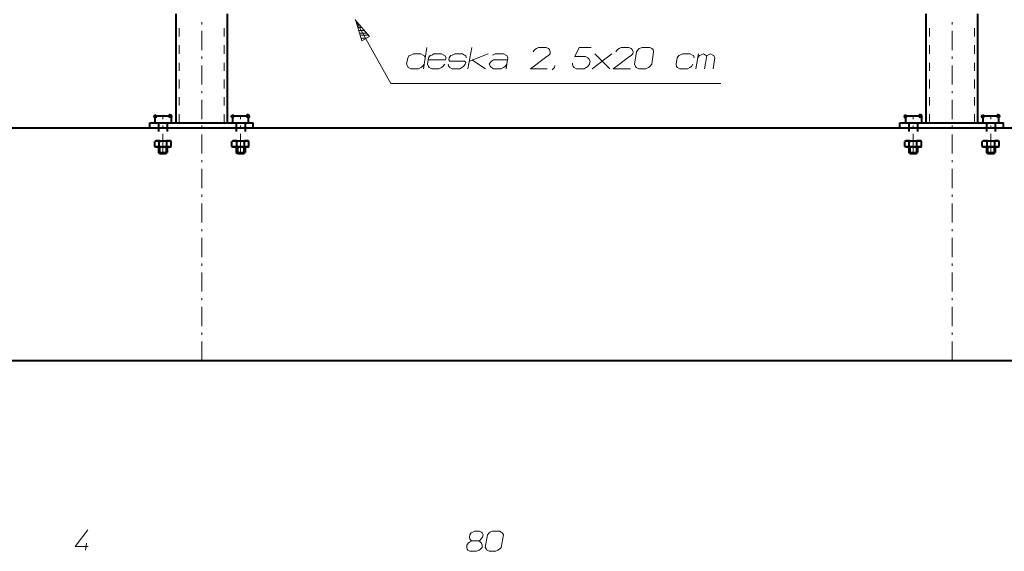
# Model space of a CAD drawing. Header units: millimetres. Extents: x 5545 to 136428, y -146986 to -36607.
# Tile 51 of 105: x 45730 to 46201, y -55738 to -55483. Entities that reach past the tile are written whole.
import ezdxf

# ---------------------------------------------------------------- set-up
doc = ezdxf.new("R2010")
doc.units = ezdxf.units.MM
doc.header["$LTSCALE"] = 8
doc.layers.add('1', color=7, linetype='Continuous')

msp = doc.modelspace()

# ---------------------------------------------------------------- hatches: boundary and pattern name
h = msp.add_hatch(color=7)
h.dxf.hatch_style = 2
h.paths.add_polyline_path([(45793.607, -55528.877), (45794.655, -55528.615), (45795.44, -55529.401), (45795.178, -55530.449), (45794.916, -55530.449), (45793.869, -55530.71), (45793.345, -55529.925), (45793.607, -55529.139)])
h = msp.add_hatch(color=7)
h.dxf.hatch_style = 2
h.paths.add_polyline_path([(45802.251, -55528.877), (45802.513, -55529.925), (45801.727, -55530.449), (45800.941, -55530.187), (45800.679, -55530.187), (45800.417, -55529.139), (45801.203, -55528.353), (45802.251, -55528.615)])
h = msp.add_hatch(color=7)
h.dxf.hatch_style = 2
h.paths.add_polyline_path([(45802.513, -55529.139), (45802.775, -55529.925), (45802.251, -55530.71), (45801.203, -55530.449), (45800.941, -55530.449), (45800.679, -55529.401), (45801.465, -55528.615), (45802.513, -55528.877)])
h = msp.add_hatch(color=7)
h.dxf.hatch_style = 2
h.paths.add_polyline_path([(45830.802, -55528.877), (45831.85, -55528.615), (45832.374, -55529.401), (45832.112, -55530.449), (45831.064, -55530.71), (45830.278, -55529.925), (45830.54, -55529.139)])
h = msp.add_hatch(color=7)
h.dxf.hatch_style = 2
h.paths.add_polyline_path([(45839.446, -55528.877), (45839.708, -55529.925), (45838.922, -55530.449), (45837.874, -55530.187), (45837.612, -55529.139), (45838.398, -55528.353), (45839.446, -55528.615)])
h = msp.add_hatch(color=7)
h.dxf.hatch_style = 2
h.paths.add_polyline_path([(45839.708, -55529.139), (45839.97, -55529.925), (45839.184, -55530.71), (45838.136, -55530.449), (45837.874, -55529.401), (45838.66, -55528.615), (45839.708, -55528.877)])
h = msp.add_hatch(color=7)
h.dxf.hatch_style = 2
h.paths.add_polyline_path([(46152.461, -55528.877), (46153.509, -55528.615), (46154.295, -55529.401), (46154.033, -55530.449), (46153.771, -55530.449), (46152.723, -55530.71), (46152.199, -55529.925), (46152.461, -55529.139)])
h = msp.add_hatch(color=7)
h.dxf.hatch_style = 2
h.paths.add_polyline_path([(46161.105, -55528.877), (46161.367, -55529.925), (46160.581, -55530.449), (46159.795, -55530.187), (46159.533, -55530.187), (46159.272, -55529.139), (46160.057, -55528.353), (46161.105, -55528.615)])
h = msp.add_hatch(color=7)
h.dxf.hatch_style = 2
h.paths.add_polyline_path([(46161.367, -55529.139), (46161.629, -55529.925), (46161.105, -55530.71), (46160.057, -55530.449), (46159.795, -55530.449), (46159.533, -55529.401), (46160.319, -55528.615), (46161.367, -55528.877)])
h = msp.add_hatch(color=7)
h.dxf.hatch_style = 2
h.paths.add_polyline_path([(46189.656, -55528.877), (46190.704, -55528.615), (46191.228, -55529.401), (46190.966, -55530.449), (46189.918, -55530.71), (46189.132, -55529.925), (46189.394, -55529.139)])
h = msp.add_hatch(color=7)
h.dxf.hatch_style = 2
h.paths.add_polyline_path([(46198.3, -55528.877), (46198.562, -55529.925), (46197.776, -55530.449), (46196.729, -55530.187), (46196.467, -55529.139), (46197.252, -55528.353), (46198.3, -55528.615)])
h = msp.add_hatch(color=7)
h.dxf.hatch_style = 2
h.paths.add_polyline_path([(46198.562, -55529.139), (46198.824, -55529.925), (46198.038, -55530.71), (46197.252, -55530.449), (46196.991, -55530.449), (46196.729, -55529.401), (46197.514, -55528.615), (46198.562, -55528.877)])

# ---------------------------------------------------------------- linework, layer by layer
at = {"layer": '1', "color": 7, "lineweight": 40}
for points in [[(45804.346, -55532.806), (45804.346, -55480.68)], [(45828.968, -55532.806), (45828.968, -55480.68)], [(46163.201, -55532.806), (46163.201, -55480.68)], [(46187.823, -55532.806), (46187.823, -55480.68)], [(45794.131, -55529.663), (45794.131, -55529.925)], [(45794.131, -55529.925), (45794.131, -55532.806)], [(45794.655, -55529.663), (45794.393, -55529.663)], [(45794.655, -55529.401), (45801.465, -55529.401)], [(45794.655, -55529.401), (45794.655, -55529.663)], [(45801.727, -55529.663), (45801.465, -55529.663)], [(45801.989, -55529.925), (45801.989, -55529.663)], [(45801.989, -55529.925), (45801.989, -55532.806)], [(45831.326, -55529.663), (45831.326, -55529.925)], [(45831.326, -55529.925), (45831.326, -55532.806)], [(45831.85, -55529.401), (45831.588, -55529.663)], [(45831.85, -55529.401), (45838.66, -55529.401)], [(45838.922, -55529.663), (45838.66, -55529.663)], [(45838.922, -55529.925), (45838.922, -55529.663)], [(45838.922, -55529.925), (45838.922, -55532.806)], [(46153.509, -55529.663), (46153.247, -55529.663)], [(46153.247, -55529.663), (46153.247, -55529.925)], [(46153.247, -55529.925), (46153.247, -55532.806)], [(46153.509, -55529.401), (46160.319, -55529.401)], [(46153.509, -55529.401), (46153.509, -55529.663)], [(46160.581, -55529.663), (46160.319, -55529.663)], [(46160.843, -55529.925), (46160.843, -55529.663)], [(46160.843, -55529.925), (46160.843, -55532.806)], [(46190.18, -55529.663), (46190.18, -55529.925)], [(46190.18, -55529.925), (46190.18, -55532.806)], [(46190.704, -55529.401), (46190.442, -55529.663)], [(46190.704, -55529.401), (46197.514, -55529.401)], [(46197.776, -55529.663), (46197.514, -55529.663)], [(46197.776, -55529.925), (46197.776, -55529.663)], [(46197.776, -55529.925), (46197.776, -55532.806)], [(45389.175, -55535.163), (46592.516, -55535.163)], [(45791.773, -55535.163), (45791.773, -55532.806)], [(45791.773, -55532.806), (45841.279, -55532.806)], [(45791.773, -55535.163), (45841.279, -55535.163)], [(45794.131, -55532.806), (45801.989, -55532.806)], [(45795.964, -55532.806), (45795.964, -55536.997)], [(45800.155, -55532.806), (45800.155, -55536.997)], [(45831.326, -55532.806), (45838.922, -55532.806)], [(45833.159, -55532.806), (45833.159, -55536.997)], [(45837.35, -55532.806), (45837.35, -55536.997)], [(45841.279, -55535.163), (45841.279, -55532.806)], [(46150.628, -55535.163), (46150.628, -55532.806)], [(46150.628, -55532.806), (46200.134, -55532.806)], [(46150.628, -55535.163), (46200.134, -55535.163)], [(46153.247, -55532.806), (46160.843, -55532.806)], [(46154.819, -55532.806), (46154.819, -55536.997)], [(46159.01, -55532.806), (46159.01, -55536.997)], [(46190.18, -55532.806), (46197.776, -55532.806)], [(46192.014, -55532.806), (46192.014, -55536.997)], [(46196.205, -55532.806), (46196.205, -55536.997)], [(46200.134, -55535.163), (46200.134, -55532.806)], [(45794.655, -55541.45), (45794.131, -55541.712)], [(45794.655, -55541.45), (45794.131, -55541.712)], [(45794.131, -55544.069), (45794.131, -55541.712)], [(45794.655, -55544.331), (45794.131, -55544.069)], [(45794.131, -55544.069), (45794.655, -55544.331)], [(45795.178, -55541.45), (45794.655, -55541.45)], [(45794.655, -55541.45), (45801.465, -55541.45)], [(45794.655, -55544.331), (45795.178, -55544.331)], [(45801.465, -55544.331), (45794.655, -55544.331)], [(45795.702, -55541.45), (45795.178, -55541.45)], [(45795.178, -55544.331), (45795.702, -55544.331)], [(45796.226, -55541.712), (45795.702, -55541.45)], [(45795.702, -55544.331), (45796.226, -55544.069)], [(45795.964, -55540.926), (45795.964, -55541.712)], [(45795.964, -55544.069), (45795.964, -55546.951)], [(45796.226, -55544.069), (45796.226, -55541.712)], [(45796.75, -55541.712), (45796.226, -55541.712)], [(45796.226, -55544.069), (45796.75, -55544.331)], [(45796.488, -55544.069), (45796.488, -55547.474)], [(45798.06, -55541.45), (45796.75, -55541.712)], [(45796.75, -55544.331), (45798.06, -55544.331)], [(45799.631, -55541.712), (45798.06, -55541.45)], [(45798.06, -55544.331), (45799.631, -55544.331)], [(45799.893, -55541.712), (45799.631, -55541.712)], [(45799.631, -55544.069), (45799.631, -55547.474)], [(45799.631, -55544.331), (45799.893, -55544.069)], [(45800.417, -55541.45), (45799.893, -55541.712)], [(45799.893, -55544.069), (45799.893, -55541.712)], [(45799.893, -55544.069), (45800.417, -55544.331)], [(45800.155, -55540.926), (45800.155, -55541.712)], [(45800.155, -55544.069), (45800.155, -55546.951)], [(45800.941, -55541.45), (45800.417, -55541.45)], [(45800.417, -55544.331), (45800.941, -55544.331)], [(45801.727, -55541.45), (45800.941, -55541.45)], [(45800.941, -55544.331), (45801.727, -55544.331)], [(45801.465, -55541.45), (45801.989, -55541.712)], [(45801.465, -55544.331), (45801.989, -55544.069)], [(45801.989, -55541.712), (45801.727, -55541.45)], [(45801.727, -55544.331), (45801.989, -55544.069)], [(45801.989, -55544.069), (45801.989, -55541.712)], [(45831.588, -55541.45), (45831.064, -55541.712)], [(45831.588, -55541.45), (45831.064, -55541.712)], [(45831.064, -55544.069), (45831.064, -55541.712)], [(45831.588, -55544.331), (45831.064, -55544.069)], [(45831.064, -55544.069), (45831.588, -55544.331)], [(45832.112, -55541.45), (45831.588, -55541.45)], [(45831.588, -55541.45), (45838.66, -55541.45)], [(45831.588, -55544.331), (45832.112, -55544.331)], [(45838.66, -55544.331), (45831.588, -55544.331)], [(45832.897, -55541.45), (45832.112, -55541.45)], [(45832.112, -55544.331), (45832.897, -55544.331)], [(45833.421, -55541.712), (45832.897, -55541.45)], [(45832.897, -55544.331), (45833.421, -55544.069)], [(45833.159, -55540.926), (45833.159, -55541.712)], [(45833.159, -55544.069), (45833.159, -55546.951)], [(45833.421, -55544.069), (45833.421, -55541.712)], [(45833.683, -55541.712), (45833.421, -55541.712)], [(45833.421, -55544.069), (45833.683, -55544.331)], [(45835.255, -55541.45), (45833.683, -55541.712)], [(45833.683, -55544.069), (45833.683, -55547.474)], [(45833.683, -55544.331), (45835.255, -55544.331)], [(45836.565, -55541.712), (45835.255, -55541.45)], [(45835.255, -55544.331), (45836.565, -55544.331)], [(45837.088, -55541.712), (45836.565, -55541.712)], [(45836.565, -55544.331), (45837.088, -55544.069)], [(45836.826, -55544.069), (45836.826, -55547.474)], [(45837.612, -55541.45), (45837.088, -55541.712)], [(45837.088, -55544.069), (45837.088, -55541.712)], [(45837.088, -55544.069), (45837.612, -55544.331)], [(45837.35, -55540.926), (45837.35, -55541.712)], [(45837.35, -55544.069), (45837.35, -55546.951)], [(45838.136, -55541.45), (45837.612, -55541.45)], [(45837.612, -55544.331), (45838.136, -55544.331)], [(45838.922, -55541.45), (45838.136, -55541.45)], [(45838.136, -55544.331), (45838.922, -55544.331)], [(45838.66, -55541.45), (45839.184, -55541.712)], [(45838.66, -55544.331), (45839.184, -55544.069)], [(45839.184, -55541.712), (45838.922, -55541.45)], [(45838.922, -55544.331), (45839.184, -55544.069)], [(45839.184, -55544.069), (45839.184, -55541.712)], [(46153.509, -55541.45), (46152.985, -55541.712)], [(46153.509, -55541.45), (46152.985, -55541.712)], [(46152.985, -55544.069), (46152.985, -55541.712)], [(46153.509, -55544.331), (46152.985, -55544.069)], [(46152.985, -55544.069), (46153.509, -55544.331)], [(46154.033, -55541.45), (46153.509, -55541.45)], [(46153.509, -55541.45), (46160.319, -55541.45)], [(46153.509, -55544.331), (46154.033, -55544.331)], [(46160.319, -55544.331), (46153.509, -55544.331)], [(46154.557, -55541.45), (46154.033, -55541.45)], [(46154.033, -55544.331), (46154.557, -55544.331)], [(46155.081, -55541.712), (46154.557, -55541.45)], [(46154.557, -55544.331), (46155.081, -55544.069)], [(46154.819, -55540.926), (46154.819, -55541.712)], [(46154.819, -55544.069), (46154.819, -55546.951)], [(46155.081, -55544.069), (46155.081, -55541.712)], [(46155.604, -55541.712), (46155.081, -55541.712)], [(46155.081, -55544.069), (46155.604, -55544.331)], [(46155.342, -55544.069), (46155.342, -55547.474)], [(46156.914, -55541.45), (46155.604, -55541.712)], [(46155.604, -55544.331), (46156.914, -55544.331)], [(46158.486, -55541.712), (46156.914, -55541.45)], [(46156.914, -55544.331), (46158.486, -55544.331)], [(46158.748, -55541.712), (46158.486, -55541.712)], [(46158.486, -55544.069), (46158.486, -55547.474)], [(46158.486, -55544.331), (46158.748, -55544.069)], [(46159.272, -55541.45), (46158.748, -55541.712)], [(46158.748, -55544.069), (46158.748, -55541.712)], [(46158.748, -55544.069), (46159.272, -55544.331)], [(46159.01, -55540.926), (46159.01, -55541.712)], [(46159.01, -55544.069), (46159.01, -55546.951)], [(46160.057, -55541.45), (46159.272, -55541.45)], [(46159.272, -55544.331), (46160.057, -55544.331)], [(46160.581, -55541.45), (46160.057, -55541.45)], [(46160.057, -55544.331), (46160.581, -55544.331)], [(46160.319, -55541.45), (46160.843, -55541.712)], [(46160.319, -55544.331), (46160.843, -55544.069)], [(46160.843, -55541.712), (46160.581, -55541.45)], [(46160.581, -55544.331), (46160.843, -55544.069)], [(46160.843, -55544.069), (46160.843, -55541.712)], [(46190.442, -55541.45), (46189.918, -55541.712)], [(46190.442, -55541.45), (46189.918, -55541.712)], [(46189.918, -55544.069), (46189.918, -55541.712)], [(46190.442, -55544.331), (46189.918, -55544.069)], [(46189.918, -55544.069), (46190.442, -55544.331)], [(46190.966, -55541.45), (46190.442, -55541.45)], [(46190.442, -55541.45), (46197.514, -55541.45)], [(46190.442, -55544.331), (46190.966, -55544.331)], [(46197.514, -55544.331), (46190.442, -55544.331)], [(46191.752, -55541.45), (46190.966, -55541.45)], [(46190.966, -55544.331), (46191.752, -55544.331)], [(46192.276, -55541.712), (46191.752, -55541.45)], [(46191.752, -55544.331), (46192.276, -55544.069)], [(46192.014, -55540.926), (46192.014, -55541.712)], [(46192.014, -55544.069), (46192.014, -55546.951)], [(46192.276, -55544.069), (46192.276, -55541.712)], [(46192.538, -55541.712), (46192.276, -55541.712)], [(46192.276, -55544.069), (46192.538, -55544.331)], [(46194.109, -55541.45), (46192.538, -55541.712)], [(46192.538, -55544.069), (46192.538, -55547.474)], [(46192.538, -55544.331), (46194.109, -55544.331)], [(46195.419, -55541.712), (46194.109, -55541.45)], [(46194.109, -55544.331), (46195.419, -55544.331)], [(46195.943, -55541.712), (46195.419, -55541.712)], [(46195.419, -55544.331), (46195.943, -55544.069)], [(46195.681, -55544.069), (46195.681, -55547.474)], [(46196.467, -55541.45), (46195.943, -55541.712)], [(46195.943, -55544.069), (46195.943, -55541.712)], [(46195.943, -55544.069), (46196.467, -55544.331)], [(46196.205, -55540.926), (46196.205, -55541.712)], [(46196.205, -55544.069), (46196.205, -55546.951)], [(46196.991, -55541.45), (46196.467, -55541.45)], [(46196.467, -55544.331), (46196.991, -55544.331)], [(46197.776, -55541.45), (46196.991, -55541.45)], [(46196.991, -55544.331), (46197.776, -55544.331)], [(46197.514, -55541.45), (46198.038, -55541.712)], [(46197.514, -55544.331), (46198.038, -55544.069)], [(46198.038, -55541.712), (46197.776, -55541.45)], [(46197.776, -55544.331), (46198.038, -55544.069)], [(46198.038, -55544.069), (46198.038, -55541.712)], [(45795.964, -55546.951), (45800.155, -55546.951)], [(45796.488, -55547.474), (45795.964, -55546.951)], [(45796.488, -55547.474), (45799.631, -55547.474)], [(45799.631, -55547.474), (45800.155, -55546.951)], [(45833.159, -55546.951), (45837.35, -55546.951)], [(45833.683, -55547.474), (45833.159, -55546.951)], [(45833.683, -55547.474), (45836.826, -55547.474)], [(45836.826, -55547.474), (45837.35, -55546.951)], [(46154.819, -55546.951), (46159.01, -55546.951)], [(46155.342, -55547.474), (46154.819, -55546.951)], [(46155.342, -55547.474), (46158.486, -55547.474)], [(46158.486, -55547.474), (46159.01, -55546.951)], [(46192.014, -55546.951), (46196.205, -55546.951)], [(46192.538, -55547.474), (46192.014, -55546.951)], [(46192.538, -55547.474), (46195.681, -55547.474)], [(46195.681, -55547.474), (46196.205, -55546.951)], [(45389.175, -55646.487), (46592.516, -55646.487)]]:
    msp.add_lwpolyline(points, dxfattribs=at)
at = {"layer": '1', "color": 7, "lineweight": 5}
for points in [[(45890, -55483.562), (45890.262, -55483.562)], [(45896.81, -55491.42), (45890, -55483.562)], [(45890, -55483.562), (45907.026, -55513.946)], [(45890.262, -55483.562), (45893.143, -55493.515)], [(45816.657, -55485.657), (45816.657, -55484.609)], [(45816.657, -55497.968), (45816.657, -55488.8)], [(45890.524, -55484.871), (45891.309, -55484.871)], [(45890.786, -55485.919), (45892.357, -55485.919)], [(45891.309, -55487.229), (45893.405, -55487.229)], [(45891.571, -55488.539), (45894.453, -55488.539)], [(46175.512, -55485.657), (46175.512, -55484.609)], [(46175.512, -55497.968), (46175.512, -55488.8)], [(45892.095, -55489.848), (45895.5, -55489.848)], [(45892.357, -55490.896), (45896.548, -55490.896)], [(45892.881, -55492.206), (45895.5, -55492.206)], [(45893.143, -55493.515), (45896.81, -55491.42)], [(45816.657, -55502.159), (45816.657, -55501.112)], [(46175.512, -55502.159), (46175.512, -55501.112)], [(45816.657, -55514.47), (45816.657, -55505.303)], [(46175.512, -55514.47), (46175.512, -55505.303)], [(45907.026, -55513.946), (46064.974, -55513.946)], [(45816.657, -55518.661), (45816.657, -55517.614)], [(45816.657, -55530.972), (45816.657, -55521.805)], [(46175.512, -55518.661), (46175.512, -55517.614)], [(46175.512, -55530.972), (46175.512, -55521.805)], [(45798.06, -55530.972), (45798.06, -55529.401)], [(45835.255, -55530.972), (45835.255, -55529.401)], [(46156.914, -55530.972), (46156.914, -55529.401)], [(46194.109, -55530.972), (46194.109, -55529.401)], [(45798.06, -55534.901), (45798.06, -55534.116)], [(45816.657, -55535.163), (45816.657, -55534.116)], [(45835.255, -55534.901), (45835.255, -55534.116)], [(46156.914, -55534.901), (46156.914, -55534.116)], [(46175.512, -55535.163), (46175.512, -55534.116)], [(46194.109, -55534.901), (46194.109, -55534.116)], [(45798.06, -55547.474), (45798.06, -55538.045)], [(45816.657, -55547.474), (45816.657, -55538.307)], [(45835.255, -55547.474), (45835.255, -55538.045)], [(46156.914, -55547.474), (46156.914, -55538.045)], [(46175.512, -55547.474), (46175.512, -55538.307)], [(46194.109, -55547.474), (46194.109, -55538.045)], [(45816.657, -55551.665), (45816.657, -55550.618)], [(45816.657, -55563.977), (45816.657, -55554.809)], [(46175.512, -55551.665), (46175.512, -55550.618)], [(46175.512, -55563.977), (46175.512, -55554.809)], [(45816.657, -55568.168), (45816.657, -55567.12)], [(46175.512, -55568.168), (46175.512, -55567.12)], [(45816.657, -55580.479), (45816.657, -55571.311)], [(46175.512, -55580.479), (46175.512, -55571.311)], [(45816.657, -55584.67), (45816.657, -55583.622)], [(45816.657, -55596.981), (45816.657, -55587.813)], [(46175.512, -55584.67), (46175.512, -55583.622)], [(46175.512, -55596.981), (46175.512, -55587.813)], [(45816.657, -55601.172), (45816.657, -55600.124)], [(46175.512, -55601.172), (46175.512, -55600.124)], [(45816.657, -55613.483), (45816.657, -55604.315)], [(46175.512, -55613.483), (46175.512, -55604.315)], [(45816.657, -55617.674), (45816.657, -55616.626)], [(46175.512, -55617.674), (46175.512, -55616.626)], [(45816.657, -55629.985), (45816.657, -55620.817)], [(46175.512, -55629.985), (46175.512, -55620.817)], [(45816.657, -55634.176), (45816.657, -55633.128)], [(46175.512, -55634.176), (46175.512, -55633.128)], [(45816.657, -55646.487), (45816.657, -55637.319)], [(46175.512, -55646.487), (46175.512, -55637.319)]]:
    msp.add_lwpolyline(points, dxfattribs=at)
at = {"layer": '1', "color": 7, "lineweight": 18}
for points in [[(45805.918, -55491.42), (45805.918, -55487.491)], [(45827.397, -55491.42), (45827.397, -55487.491)], [(46164.772, -55491.42), (46164.772, -55487.491)], [(46186.251, -55491.42), (46186.251, -55487.491)], [(45805.918, -55499.802), (45805.918, -55495.611)], [(45827.397, -55499.802), (45827.397, -55495.611)], [(45922.742, -55506.874), (45924.314, -55496.659)], [(45943.959, -55506.874), (45945.792, -55496.659)], [(45975.915, -55497.706), (45975.129, -55498.754)], [(45976.701, -55497.182), (45975.915, -55497.706)], [(45977.749, -55496.659), (45976.701, -55497.182)], [(45981.416, -55496.659), (45977.749, -55496.659)], [(45982.464, -55497.182), (45981.416, -55496.659)], [(45982.988, -55497.706), (45982.464, -55497.182)], [(45983.25, -55498.754), (45982.988, -55497.706)], [(45995.037, -55501.112), (45997.132, -55496.659)], [(45997.132, -55496.659), (46002.895, -55496.659)], [(46015.468, -55497.706), (46014.682, -55498.754)], [(46016.254, -55497.182), (46015.468, -55497.706)], [(46017.301, -55496.659), (46016.254, -55497.182)], [(46020.969, -55496.659), (46017.301, -55496.659)], [(46022.016, -55497.182), (46020.969, -55496.659)], [(46022.54, -55497.706), (46022.016, -55497.182)], [(46023.064, -55498.754), (46022.54, -55497.706)], [(46025.421, -55497.706), (46024.636, -55498.754)], [(46025.945, -55497.182), (46025.421, -55497.706)], [(46027.255, -55496.659), (46025.945, -55497.182)], [(46030.922, -55496.659), (46027.255, -55496.659)], [(46031.97, -55497.182), (46030.922, -55496.659)], [(46032.494, -55497.706), (46031.97, -55497.182)], [(46032.756, -55498.754), (46032.494, -55497.706)], [(46164.772, -55499.802), (46164.772, -55495.611)], [(46186.251, -55499.802), (46186.251, -55495.611)], [(45915.146, -55501.635), (45914.622, -55504.779)], [(45915.932, -55500.588), (45915.146, -55501.635)], [(45916.717, -55500.326), (45915.932, -55500.588)], [(45917.765, -55499.802), (45916.717, -55500.326)], [(45921.432, -55499.802), (45917.765, -55499.802)], [(45922.48, -55500.326), (45921.432, -55499.802)], [(45923.004, -55500.588), (45922.48, -55500.326)], [(45923.528, -55501.635), (45923.004, -55500.588)], [(45925.099, -55501.635), (45924.576, -55504.779)], [(45924.837, -55502.683), (45933.219, -55502.683)], [(45925.885, -55500.588), (45925.099, -55501.635)], [(45926.671, -55500.326), (45925.885, -55500.588)], [(45927.719, -55499.802), (45926.671, -55500.326)], [(45931.386, -55499.802), (45927.719, -55499.802)], [(45932.434, -55500.326), (45931.386, -55499.802)], [(45932.958, -55500.588), (45932.434, -55500.326)], [(45933.481, -55501.635), (45932.958, -55500.588)], [(45933.219, -55502.683), (45933.481, -55501.635)], [(45935.053, -55501.635), (45934.791, -55502.683)], [(45934.791, -55502.683), (45935.315, -55503.207)], [(45935.839, -55500.588), (45935.053, -55501.635)], [(45936.363, -55500.326), (45935.839, -55500.588)], [(45937.672, -55499.802), (45936.363, -55500.326)], [(45941.34, -55499.802), (45937.672, -55499.802)], [(45942.387, -55500.326), (45941.34, -55499.802)], [(45942.911, -55500.588), (45942.387, -55500.326)], [(45943.173, -55501.635), (45942.911, -55500.588)], [(45953.651, -55499.802), (45944.745, -55503.207)], [(45945.792, -55502.683), (45952.341, -55506.874)], [(45956.27, -55502.683), (45955.222, -55503.207)], [(45957.056, -55499.802), (45955.746, -55500.326)], [(45962.818, -55502.683), (45956.27, -55502.683)], [(45960.985, -55499.802), (45957.056, -55499.802)], [(45962.033, -55500.326), (45960.985, -55499.802)], [(45962.556, -55500.588), (45962.033, -55500.326)], [(45963.08, -55501.635), (45962.556, -55500.588)], [(45962.556, -55504.779), (45963.08, -55501.635)], [(45973.82, -55506.874), (45981.678, -55501.112)], [(45981.678, -55501.112), (45982.464, -55500.588)], [(45982.464, -55500.588), (45983.25, -55499.802)], [(45983.25, -55499.802), (45983.25, -55498.754)], [(45999.228, -55501.112), (45995.037, -55501.112)], [(45999.752, -55501.112), (45999.228, -55501.112)], [(46000.275, -55501.112), (45999.752, -55501.112)], [(46001.323, -55501.635), (46000.275, -55501.112)], [(46001.847, -55502.159), (46001.323, -55501.635)], [(46002.371, -55503.207), (46001.847, -55502.159)], [(46003.419, -55506.874), (46012.848, -55499.802)], [(46004.728, -55499.802), (46011.801, -55506.874)], [(46013.372, -55506.874), (46021.23, -55501.112)], [(46021.23, -55501.112), (46022.016, -55500.588)], [(46022.016, -55500.588), (46022.802, -55499.802)], [(46022.802, -55499.802), (46023.064, -55498.754)], [(46024.636, -55498.754), (46023.588, -55504.779)], [(46031.97, -55504.779), (46032.756, -55498.754)], [(46043.495, -55504.779), (46044.019, -55501.635)], [(46044.019, -55501.635), (46044.805, -55500.588)], [(46044.805, -55500.588), (46045.329, -55500.326)], [(46045.329, -55500.326), (46046.638, -55499.802)], [(46046.638, -55499.802), (46050.306, -55499.802)], [(46050.306, -55499.802), (46051.353, -55500.326)], [(46051.353, -55500.326), (46051.877, -55500.588)], [(46051.877, -55500.588), (46052.139, -55501.635)], [(46052.925, -55506.874), (46054.235, -55499.802)], [(46053.711, -55501.635), (46054.758, -55500.588)], [(46054.758, -55500.588), (46055.282, -55500.326)], [(46055.282, -55500.326), (46056.592, -55499.802)], [(46056.592, -55499.802), (46057.64, -55500.326)], [(46057.116, -55506.874), (46058.164, -55500.588)], [(46057.64, -55500.326), (46058.164, -55500.588)], [(46058.164, -55500.588), (46058.688, -55500.326)], [(46058.688, -55500.326), (46059.997, -55499.802)], [(46059.997, -55499.802), (46061.045, -55500.326)], [(46061.045, -55500.326), (46061.569, -55500.588)], [(46062.093, -55501.635), (46061.307, -55506.874)], [(46061.569, -55500.588), (46062.093, -55501.635)], [(45805.918, -55507.922), (45805.918, -55503.993)], [(45827.397, -55507.922), (45827.397, -55503.993)], [(45914.622, -55504.779), (45915.146, -55505.826)], [(45915.146, -55505.826), (45915.408, -55506.35)], [(45915.408, -55506.35), (45916.717, -55506.874)], [(45916.717, -55506.874), (45920.385, -55506.874)], [(45920.385, -55506.874), (45921.432, -55506.35)], [(45921.432, -55506.35), (45922.218, -55505.826)], [(45922.218, -55505.826), (45923.004, -55504.779)], [(45924.576, -55504.779), (45925.099, -55505.826)], [(45925.099, -55505.826), (45925.361, -55506.35)], [(45925.361, -55506.35), (45926.671, -55506.874)], [(45926.671, -55506.874), (45930.076, -55506.874)], [(45930.076, -55506.874), (45931.386, -55506.35)], [(45931.386, -55506.35), (45931.91, -55505.826)], [(45931.91, -55505.826), (45932.958, -55504.779)], [(45934.791, -55505.826), (45934.529, -55504.779)], [(45935.315, -55506.35), (45934.791, -55505.826)], [(45935.315, -55503.207), (45942.387, -55503.207)], [(45936.363, -55506.874), (45935.315, -55506.35)], [(45940.03, -55506.874), (45936.363, -55506.874)], [(45941.078, -55506.35), (45940.03, -55506.874)], [(45941.863, -55505.826), (45941.078, -55506.35)], [(45942.649, -55504.779), (45941.863, -55505.826)], [(45942.387, -55503.207), (45942.911, -55503.731)], [(45942.911, -55503.731), (45942.649, -55504.779)], [(45954.436, -55504.255), (45954.174, -55504.779)], [(45954.174, -55504.779), (45954.698, -55505.826)], [(45955.222, -55503.207), (45954.436, -55504.255)], [(45954.698, -55505.826), (45955.222, -55506.35)], [(45955.222, -55506.35), (45956.27, -55506.874)], [(45956.27, -55506.874), (45959.937, -55506.874)], [(45959.937, -55506.874), (45960.985, -55506.35)], [(45960.985, -55506.35), (45961.771, -55505.826)], [(45961.771, -55505.826), (45962.556, -55504.779)], [(45962.295, -55506.874), (45962.556, -55504.779)], [(45981.94, -55506.874), (45973.82, -55506.874)], [(45985.345, -55506.35), (45984.297, -55507.398)], [(45985.607, -55505.303), (45985.345, -55506.35)], [(45993.989, -55504.779), (45993.989, -55504.255)], [(45994.251, -55505.826), (45993.989, -55504.779)], [(45994.775, -55506.35), (45994.251, -55505.826)], [(45995.823, -55506.874), (45994.775, -55506.35)], [(45999.49, -55506.874), (45995.823, -55506.874)], [(45998.966, -55506.874), (45999.49, -55506.874)], [(45999.49, -55506.874), (46000.537, -55506.35)], [(46000.537, -55506.35), (46001.323, -55505.826)], [(46001.323, -55505.826), (46002.109, -55504.779)], [(46002.109, -55504.779), (46002.371, -55503.207)], [(46021.754, -55506.874), (46013.372, -55506.874)], [(46023.588, -55504.779), (46024.112, -55505.826)], [(46024.112, -55505.826), (46024.374, -55506.35)], [(46024.374, -55506.35), (46025.683, -55506.874)], [(46025.683, -55506.874), (46029.089, -55506.874)], [(46029.089, -55506.874), (46030.398, -55506.35)], [(46030.398, -55506.35), (46030.922, -55505.826)], [(46030.922, -55505.826), (46031.97, -55504.779)], [(46043.757, -55505.826), (46043.495, -55504.779)], [(46044.281, -55506.35), (46043.757, -55505.826)], [(46045.329, -55506.874), (46044.281, -55506.35)], [(46048.996, -55506.874), (46045.329, -55506.874)], [(46050.044, -55506.35), (46048.996, -55506.874)], [(46050.829, -55505.826), (46050.044, -55506.35)], [(46051.615, -55504.779), (46050.829, -55505.826)], [(46164.772, -55507.922), (46164.772, -55503.993)], [(46186.251, -55507.922), (46186.251, -55503.993)], [(45805.918, -55516.304), (45805.918, -55512.113)], [(45827.397, -55516.304), (45827.397, -55512.113)], [(46164.772, -55516.304), (46164.772, -55512.113)], [(46186.251, -55516.304), (46186.251, -55512.113)], [(45805.918, -55524.424), (45805.918, -55520.495)], [(45827.397, -55524.424), (45827.397, -55520.495)], [(46164.772, -55524.424), (46164.772, -55520.495)], [(46186.251, -55524.424), (46186.251, -55520.495)], [(45805.918, -55532.806), (45805.918, -55528.615)], [(45827.397, -55532.806), (45827.397, -55528.615)], [(46164.772, -55532.806), (46164.772, -55528.615)], [(46186.251, -55532.806), (46186.251, -55528.615)], [(45756.087, -55735.4), (45762.111, -55727.542)], [(45944.944, -55729.899), (45945.468, -55728.852)], [(45945.468, -55728.852), (45946.254, -55728.59)], [(45946.254, -55728.59), (45947.301, -55728.066)], [(45947.301, -55728.066), (45949.397, -55728.066)], [(45949.397, -55728.066), (45950.445, -55728.59)], [(45950.445, -55728.59), (45950.706, -55728.852)], [(45950.706, -55728.852), (45951.23, -55729.899)], [(45954.112, -55728.852), (45953.326, -55729.899)], [(45954.636, -55728.59), (45954.112, -55728.852)], [(45955.683, -55728.066), (45954.636, -55728.59)], [(45959.088, -55728.066), (45955.683, -55728.066)], [(45959.874, -55728.59), (45959.088, -55728.066)], [(45960.398, -55728.852), (45959.874, -55728.59)], [(45960.922, -55729.899), (45960.398, -55728.852)], [(45761.064, -55737.234), (45761.588, -55733.828)], [(45943.372, -55734.876), (45944.158, -55733.828)], [(45944.158, -55733.828), (45944.682, -55733.305)], [(45944.682, -55730.947), (45944.944, -55729.899)], [(45944.944, -55731.995), (45944.682, -55730.947)], [(45944.682, -55733.305), (45945.992, -55732.781)], [(45945.468, -55732.519), (45944.944, -55731.995)], [(45946.515, -55732.781), (45945.468, -55732.519)], [(45945.992, -55732.781), (45949.135, -55732.781)], [(45949.659, -55732.519), (45948.611, -55732.781)], [(45949.135, -55732.781), (45949.921, -55733.305)], [(45950.183, -55731.995), (45949.659, -55732.519)], [(45949.921, -55733.305), (45950.445, -55733.828)], [(45950.968, -55730.947), (45950.183, -55731.995)], [(45950.445, -55733.828), (45950.706, -55734.876)], [(45951.23, -55729.899), (45950.968, -55730.947)], [(45953.326, -55729.899), (45952.278, -55735.924)], [(45959.874, -55735.924), (45960.922, -55729.899)], [(45762.373, -55735.4), (45756.087, -55735.4)], [(45943.372, -55735.924), (45943.372, -55734.876)], [(45943.634, -55736.71), (45943.372, -55735.924)], [(45943.896, -55737.234), (45943.634, -55736.71)], [(45944.944, -55737.757), (45943.896, -55737.234)], [(45948.087, -55737.757), (45944.944, -55737.757)], [(45949.397, -55737.234), (45948.087, -55737.757)], [(45949.921, -55736.71), (45949.397, -55737.234)], [(45950.706, -55735.924), (45949.921, -55736.71)], [(45950.706, -55734.876), (45950.706, -55735.924)], [(45952.278, -55735.924), (45952.802, -55736.71)], [(45952.802, -55736.71), (45953.064, -55737.234)], [(45953.064, -55737.234), (45954.112, -55737.757)], [(45954.112, -55737.757), (45957.255, -55737.757)], [(45957.255, -55737.757), (45958.303, -55737.234)], [(45958.303, -55737.234), (45959.088, -55736.71)], [(45959.088, -55736.71), (45959.874, -55735.924)]]:
    msp.add_lwpolyline(points, dxfattribs=at)

doc.saveas('drawing.dxf')
